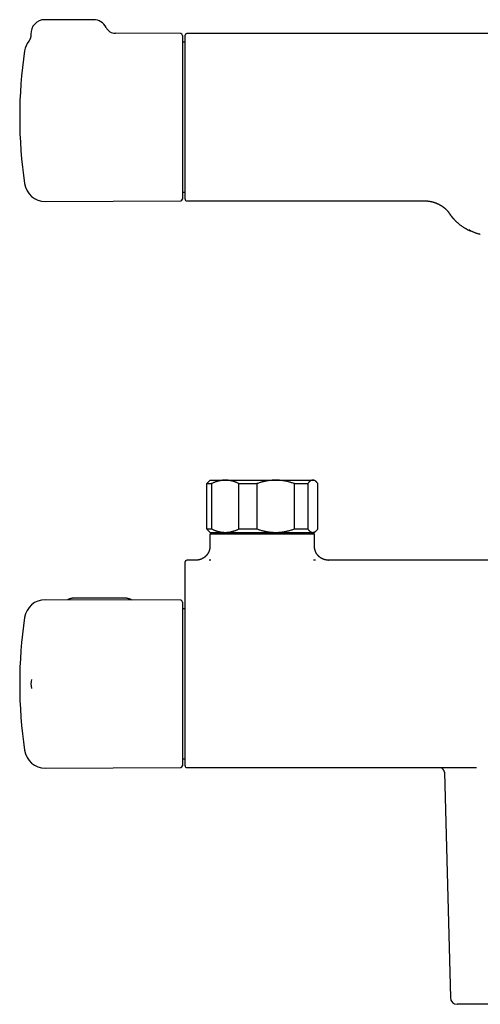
# Model space of a CAD drawing. Header units: millimetres. Extents: x 8 to 786, y 12 to 397.
# Tile 2 of 6: x 216 to 349, y 115 to 397. Entities that reach past the tile are written whole.
import ezdxf

# ---------------------------------------------------------------- set-up
doc = ezdxf.new("R2010")
doc.units = ezdxf.units.MM

msp = doc.modelspace()

# ---------------------------------------------------------------- linework, layer by layer
at = {"color": 7, "linetype": 'Continuous', "lineweight": 30}
for p, q in [((237.53, 397.27), (223.53, 397.27)), ((262.54, 393.28), (243.8, 393.36)), ((457.68, 393.29), (264.28, 393.29)), ((263.03, 392.78), (263.03, 345.77)), ((263.78, 390.79), (263.03, 390.79)), ((263.03, 347.76), (263.78, 347.76)), ((223.7, 345.1), (262.54, 345.27)), ((264.28, 345.26), (332.52, 345.26)), ((332.52, 345.26), (332.52, 345.26)), ((339.28, 342.18), (339.25, 342.22)), ((270.04, 264.06), (271.41, 264.06)), ((270.04, 251.06), (270.04, 264.06)), ((270.98, 265.06), (270.43, 264.52)), ((270.98, 265.06), (275.33, 265.06)), ((271.41, 264.06), (271.41, 251.06)), ((275.33, 265.06), (289.8, 265.06)), ((279.25, 264.06), (284.42, 264.06)), ((279.25, 251.06), (279.25, 264.06)), ((284.42, 264.06), (284.42, 251.06)), ((289.8, 265.06), (300.45, 265.06)), ((295.19, 251.06), (295.19, 264.06)), ((295.19, 264.06), (298.99, 264.06)), ((298.99, 264.06), (298.99, 251.06)), ((300.45, 265.06), (300.98, 265.06)), ((301.52, 264.52), (300.98, 265.06)), ((301.91, 251.06), (301.91, 264.06)), ((270.04, 251.06), (271.41, 251.06)), ((270.43, 250.61), (270.98, 250.06)), ((270.93, 249.56), (270.93, 246.09)), ((300.93, 249.56), (270.93, 249.56)), ((270.98, 250.06), (275.33, 250.06)), ((272.01, 250.06), (272.01, 249.56)), ((275.33, 250.06), (289.8, 250.06)), ((279.25, 251.06), (284.42, 251.06)), ((289.8, 250.06), (300.45, 250.06)), ((295.19, 251.06), (298.99, 251.06)), ((299.94, 249.56), (299.94, 250.06)), ((300.45, 250.06), (300.98, 250.06)), ((300.93, 246.09), (300.93, 249.56)), ((300.98, 250.06), (301.52, 250.61)), ((300.93, 246.09), (300.93, 246.09)), ((266.93, 242.09), (264.28, 242.09)), ((264.28, 242.08), (264.28, 242.07)), ((266.93, 242.09), (266.96, 242.09)), ((304.9, 242.09), (304.93, 242.09)), ((417.02, 242.09), (304.93, 242.09)), ((262.54, 230.56), (223.7, 230.73)), ((246.12, 231.21), (232.32, 231.21)), ((263.03, 230.06), (263.03, 206.56)), ((263.78, 228.08), (263.03, 228.08)), ((219.75, 207.85), (219.75, 207.85)), ((263.03, 206.56), (263.03, 183.06)), ((219.75, 205.28), (219.75, 205.28)), ((263.03, 185.05), (263.78, 185.05)), ((223.7, 182.39), (262.54, 182.56)), ((264.28, 182.55), (347.37, 182.55)), ((264.28, 182.55), (264.28, 182.55)), ((338.24, 181.11), (339.92, 116.51)), ((347.37, 182.55), (347.43, 182.55))]:
    msp.add_line(p, q, dxfattribs=at)
for centre, radius, start, end in [((223.53, 393.27), 4, 90, 182.7537), ((237.53, 393.27), 4, 26.1406, 90), ((243.82, 396.36), 3, 206.1372, 269.725), ((262.53, 392.78), 0.5, 0, 89.75), ((264.28, 392.79), 0.5, 90.0035, 179.9544), ((223.67, 387.45), 6, 142.3919, 171.5732), ((346.33, 369.27), 130, 171.5732, 188.4268), ((223.67, 351.1), 6, 188.4268, 270.25), ((262.53, 345.77), 0.5, 270.25, 0), ((264.28, 345.76), 0.5, 180, 270.002), ((239.61, 87.57), 270.72, 66.7193, 66.9411), ((264.28, 241.59), 0.5, 90, 180), ((264.28, 241.57), 0.5, 89.9961, 179.5473), ((223.67, 224.73), 6, 89.75, 171.5732), ((262.53, 230.06), 0.5, 0, 89.75), ((346.33, 206.56), 130, 171.5732, 188.4268), ((223.53, 206.56), 4, 161.2624, 198.745), ((223.67, 188.39), 6, 188.4268, 270.25), ((262.53, 183.06), 0.5, 270.25, 0), ((264.28, 183.05), 0.5, 180.0047, 270.0064), ((341.92, 116.56), 2, 181.495, 270)]:
    msp.add_arc(centre, radius, start, end, dxfattribs=at)
for points, knots in [([(219.54, 393.08), (219.54, 393.07), (219.54, 393.02), (219.54, 392.95), (219.54, 392.86), (219.54, 392.78), (219.53, 392.69), (219.52, 392.6), (219.51, 392.52), (219.5, 392.43), (219.48, 392.35), (219.47, 392.27), (219.45, 392.18), (219.42, 392.1), (219.4, 392.02), (219.37, 391.94), (219.34, 391.87), (219.31, 391.79), (219.28, 391.72), (219.25, 391.64), (219.21, 391.57), (219.18, 391.5), (219.14, 391.44), (219.1, 391.37), (219.06, 391.31), (219.02, 391.25), (218.98, 391.19), (218.94, 391.14), (218.92, 391.11), (218.92, 391.11)], [0, 0, 0, 0, 0.020209, 0.0617, 0.103059, 0.144281, 0.185357, 0.22628, 0.267042, 0.307633, 0.348041, 0.388255, 0.428262, 0.468045, 0.507587, 0.546867, 0.585863, 0.624549, 0.662892, 0.700857, 0.738401, 0.775475, 0.812018, 0.847958, 0.883208, 0.91766, 0.951181, 0.983602, 1, 1, 1, 1]), ([(263.78, 351.35), (263.78, 351.46), (263.78, 351.69), (263.78, 352.04), (263.78, 352.4), (263.78, 352.76), (263.78, 353.12), (263.78, 353.46), (263.78, 353.78), (263.78, 354.11), (263.78, 354.44), (263.78, 354.78), (263.78, 355.15), (263.78, 355.56), (263.78, 356.01), (263.78, 356.46), (263.78, 356.92), (263.78, 357.38), (263.78, 357.84), (263.78, 358.3), (263.78, 358.76), (263.78, 359.23), (263.78, 359.7), (263.78, 360.18), (263.78, 360.66), (263.78, 361.14), (263.78, 361.63), (263.78, 362.13), (263.78, 362.65), (263.78, 363.17), (263.78, 363.7), (263.78, 364.23), (263.78, 364.76), (263.78, 365.28), (263.78, 365.79), (263.78, 366.31), (263.78, 366.82), (263.78, 367.34), (263.78, 367.86), (263.78, 368.38), (263.78, 368.9), (263.78, 369.42), (263.78, 369.92), (263.78, 370.39), (263.78, 370.85), (263.78, 371.3), (263.78, 371.75), (263.78, 372.21), (263.78, 372.68), (263.78, 373.17), (263.78, 373.68), (263.78, 374.19), (263.78, 374.7), (263.78, 375.2), (263.78, 375.7), (263.78, 376.2), (263.78, 376.7), (263.78, 377.19), (263.78, 377.65), (263.78, 378.1), (263.78, 378.52), (263.78, 378.93), (263.78, 379.35), (263.78, 379.75), (263.78, 380.18), (263.78, 380.62), (263.78, 381.07), (263.78, 381.52), (263.78, 381.96), (263.78, 382.39), (263.78, 382.82), (263.78, 383.24), (263.78, 383.65), (263.78, 384.06), (263.78, 384.45), (263.78, 384.81), (263.78, 385.15), (263.78, 385.48), (263.78, 385.81), (263.78, 386.13), (263.78, 386.45), (263.78, 386.79), (263.78, 387.13), (263.78, 387.47), (263.78, 387.79), (263.78, 388.11), (263.78, 388.42), (263.78, 388.71), (263.78, 389), (263.78, 389.28), (263.78, 389.54), (263.78, 389.78), (263.78, 390), (263.78, 390.21), (263.78, 390.41), (263.78, 390.61), (263.78, 390.8), (263.78, 391), (263.78, 391.2), (263.78, 391.38), (263.78, 391.55), (263.78, 391.71), (263.78, 391.86), (263.78, 392), (263.78, 392.13), (263.78, 392.25), (263.78, 392.35), (263.78, 392.44), (263.78, 392.51), (263.78, 392.58), (263.78, 392.63), (263.78, 392.68), (263.78, 392.73), (263.78, 392.76), (263.78, 392.78), (263.78, 392.79), (263.78, 392.79), (263.78, 392.79)], [0, 0, 0, 0, 0.009058, 0.01812, 0.027183, 0.036245, 0.045303, 0.052912, 0.060521, 0.06813, 0.075621, 0.083113, 0.090604, 0.100127, 0.109653, 0.11918, 0.128706, 0.138229, 0.147287, 0.156349, 0.165412, 0.174473, 0.183532, 0.19259, 0.201651, 0.210714, 0.219776, 0.228834, 0.23836, 0.24789, 0.257421, 0.266951, 0.276477, 0.285538, 0.294603, 0.303668, 0.312732, 0.321793, 0.330855, 0.33992, 0.348985, 0.35805, 0.367112, 0.375052, 0.382996, 0.390941, 0.398886, 0.40683, 0.414771, 0.423823, 0.432879, 0.441936, 0.450992, 0.460044, 0.469097, 0.478153, 0.48721, 0.496266, 0.505318, 0.513248, 0.521181, 0.529116, 0.53705, 0.544983, 0.552913, 0.56197, 0.571029, 0.58009, 0.58915, 0.598206, 0.607263, 0.616323, 0.625385, 0.634445, 0.643502, 0.651433, 0.659368, 0.667304, 0.67524, 0.683174, 0.691105, 0.700179, 0.709256, 0.718335, 0.727412, 0.736486, 0.745559, 0.754636, 0.763714, 0.77279, 0.781864, 0.789813, 0.797764, 0.805717, 0.81367, 0.821622, 0.82957, 0.838658, 0.847749, 0.856842, 0.865933, 0.875021, 0.884109, 0.8932, 0.902292, 0.911383, 0.920471, 0.928437, 0.936407, 0.944377, 0.952348, 0.960317, 0.968283, 0.977737, 0.987194, 0.99665, 1, 1, 1, 1]), ([(263.78, 345.76), (263.78, 345.76), (263.78, 345.76), (263.78, 345.77), (263.78, 345.79), (263.78, 345.82), (263.78, 345.86), (263.78, 345.9), (263.78, 345.95), (263.78, 346.01), (263.78, 346.08), (263.78, 346.15), (263.78, 346.23), (263.78, 346.33), (263.78, 346.43), (263.78, 346.54), (263.78, 346.66), (263.78, 346.79), (263.78, 346.94), (263.78, 347.1), (263.78, 347.28), (263.78, 347.46), (263.78, 347.66), (263.78, 347.86), (263.78, 348.06), (263.78, 348.25), (263.78, 348.45), (263.78, 348.65), (263.78, 348.86), (263.78, 349.09), (263.78, 349.32), (263.78, 349.56), (263.78, 349.81), (263.78, 350.07), (263.78, 350.34), (263.78, 350.6), (263.78, 350.85), (263.78, 351.1), (263.78, 351.27), (263.78, 351.35)], [0, 0, 0, 0, 0.002474, 0.033881, 0.065293, 0.0967, 0.128096, 0.154465, 0.180837, 0.207206, 0.233175, 0.259146, 0.285115, 0.312614, 0.340123, 0.367638, 0.395152, 0.422662, 0.450161, 0.481557, 0.512966, 0.544378, 0.575787, 0.607184, 0.633555, 0.659929, 0.686301, 0.712268, 0.738236, 0.764203, 0.791705, 0.819217, 0.846734, 0.874251, 0.901763, 0.929264, 0.952842, 0.976422, 1, 1, 1, 1]), ([(332.52, 345.26), (332.55, 345.26), (332.64, 345.26), (332.77, 345.26), (332.93, 345.26), (333.09, 345.25), (333.24, 345.24), (333.4, 345.22), (333.55, 345.2), (333.71, 345.19), (333.86, 345.16), (334.01, 345.14), (334.17, 345.11), (334.32, 345.08), (334.47, 345.05), (334.62, 345.02), (334.77, 344.98), (334.92, 344.94), (335.06, 344.9), (335.21, 344.85), (335.35, 344.81), (335.5, 344.76), (335.64, 344.71), (335.78, 344.65), (335.92, 344.6), (336.06, 344.54), (336.19, 344.48), (336.33, 344.42), (336.46, 344.36), (336.59, 344.29), (336.71, 344.23), (336.84, 344.16), (336.96, 344.09), (337.08, 344.02), (337.19, 343.95), (337.31, 343.88), (337.42, 343.81), (337.53, 343.74), (337.63, 343.67), (337.72, 343.6), (337.82, 343.54), (337.91, 343.47), (337.99, 343.41), (338.07, 343.34), (338.15, 343.28), (338.22, 343.22), (338.29, 343.17), (338.36, 343.11), (338.42, 343.06), (338.48, 343.01), (338.53, 342.96), (338.58, 342.91), (338.64, 342.86), (338.68, 342.82), (338.73, 342.77), (338.77, 342.73), (338.81, 342.69), (338.85, 342.65), (338.89, 342.61), (338.93, 342.58), (338.96, 342.54), (338.99, 342.51), (339.02, 342.47), (339.05, 342.44), (339.08, 342.41), (339.11, 342.38), (339.14, 342.35), (339.16, 342.32), (339.18, 342.3), (339.21, 342.27), (339.23, 342.25), (339.25, 342.22), (339.27, 342.2), (339.29, 342.18), (339.3, 342.16), (339.32, 342.14), (339.34, 342.12), (339.35, 342.11), (339.36, 342.09), (339.37, 342.08), (339.38, 342.06), (339.39, 342.05), (339.4, 342.04), (339.4, 342.04), (339.41, 342.04), (339.41, 342.03), (339.41, 342.03), (339.42, 342.02), (339.42, 342.02), (339.42, 342.02), (339.42, 342.02), (339.42, 342.02)], [0, 0, 0, 0, 0.009818, 0.0252293, 0.040625, 0.0560048, 0.071368, 0.0867139, 0.1020419, 0.1173511, 0.1326405, 0.1479093, 0.1631561, 0.1783798, 0.1935787, 0.2087512, 0.2238952, 0.2390086, 0.2540885, 0.2691319, 0.2841353, 0.2990941, 0.3140035, 0.3288574, 0.3436487, 0.358369, 0.3730084, 0.3875548, 0.4019945, 0.416311, 0.4304854, 0.4444958, 0.4583177, 0.4719239, 0.4852856, 0.4984932, 0.5124454, 0.525143, 0.5375423, 0.5495995, 0.5613001, 0.5726342, 0.5835982, 0.5941941, 0.6044295, 0.6143167, 0.6238717, 0.6331136, 0.642064, 0.6507458, 0.6591831, 0.6674008, 0.6754238, 0.6832772, 0.6909862, 0.6985756, 0.7060701, 0.7134943, 0.7208725, 0.7282288, 0.7355871, 0.7429659, 0.7503867, 0.7578734, 0.7654498, 0.7731397, 0.7809671, 0.7889562, 0.7971313, 0.805517, 0.8141379, 0.8230193, 0.8321862, 0.8416641, 0.8514785, 0.861655, 0.872219, 0.8831956, 0.8946096, 0.9064848, 0.9188444, 0.9317101, 0.9451022, 0.9523122, 0.9558763, 0.9593991, 0.9629471, 0.971813, 0.9809988, 0.9907498, 1, 1, 1, 1]), ([(339.45, 341.93), (339.45, 341.93), (339.5, 341.86), (339.56, 341.76), (339.63, 341.65), (339.67, 341.59), (339.72, 341.53), (339.76, 341.47), (339.8, 341.41), (339.84, 341.35), (339.88, 341.3), (339.91, 341.26), (339.93, 341.23), (339.95, 341.2), (339.97, 341.17), (340, 341.13), (340.03, 341.09), (340.06, 341.04), (340.11, 340.99), (340.15, 340.92), (340.2, 340.86), (340.27, 340.77), (340.35, 340.68), (340.43, 340.57), (340.51, 340.47), (340.59, 340.38), (340.66, 340.3), (340.72, 340.23), (340.78, 340.17), (340.82, 340.12), (340.86, 340.08), (340.9, 340.03), (340.93, 339.99), (340.97, 339.96), (340.99, 339.93), (341.01, 339.91), (341.03, 339.89), (341.04, 339.88), (341.06, 339.85), (341.09, 339.82), (341.13, 339.79), (341.17, 339.74), (341.21, 339.7), (341.26, 339.65), (341.32, 339.59), (341.39, 339.52), (341.48, 339.43), (341.57, 339.34), (341.66, 339.26), (341.75, 339.17), (341.84, 339.09), (341.97, 338.97), (342.14, 338.83), (342.35, 338.65), (342.57, 338.48), (342.79, 338.31), (343.02, 338.14), (343.25, 337.98), (343.48, 337.82), (343.72, 337.67), (343.93, 337.54), (344.11, 337.43), (344.27, 337.34), (344.44, 337.25), (344.61, 337.15), (344.79, 337.06), (344.95, 336.98), (345.1, 336.91), (345.23, 336.85), (345.35, 336.79), (345.46, 336.74), (345.57, 336.69), (345.64, 336.66), (345.67, 336.65)], [0, 0, 0, 0, 0.001474, 0.031024, 0.040156, 0.049218, 0.058218, 0.067156, 0.075509, 0.084667, 0.092402, 0.098714, 0.103599, 0.10688, 0.11109, 0.11633, 0.122607, 0.130073, 0.138637, 0.14832, 0.158514, 0.168379, 0.186815, 0.204057, 0.218457, 0.231928, 0.245489, 0.259728, 0.266754, 0.27396, 0.281355, 0.288851, 0.295567, 0.301256, 0.305643, 0.309051, 0.31159, 0.314288, 0.317375, 0.322714, 0.328987, 0.336135, 0.343704, 0.351671, 0.360116, 0.374179, 0.389226, 0.404671, 0.419924, 0.434944, 0.449771, 0.464445, 0.497406, 0.53049, 0.563901, 0.597725, 0.632158, 0.666361, 0.699991, 0.733306, 0.766638, 0.78903, 0.811647, 0.834511, 0.857877, 0.882036, 0.906104, 0.924138, 0.941327, 0.957571, 0.972777, 0.986943, 1, 1, 1, 1]), ([(348.52, 335.63), (348.42, 335.65), (348.22, 335.7), (347.92, 335.78), (347.63, 335.87), (347.33, 335.97), (347.03, 336.08), (346.75, 336.19), (346.48, 336.3), (346.21, 336.43), (345.94, 336.57), (345.65, 336.72), (345.47, 336.82), (345.37, 336.88)], [0, 0, 0, 0, 0.089883, 0.180797, 0.271693, 0.364671, 0.457668, 0.550645, 0.633007, 0.715369, 0.810971, 0.906614, 1, 1, 1, 1]), ([(270.04, 264.06), (270.07, 264.1), (270.13, 264.18), (270.21, 264.28), (270.3, 264.38), (270.37, 264.46), (270.42, 264.5), (270.43, 264.52)], [0, 0, 0, 0, 0.224133, 0.448265, 0.672666, 0.897065, 1, 1, 1, 1]), ([(275.33, 265.06), (275.28, 265.06), (275.15, 265.06), (274.94, 265.05), (274.69, 265.04), (274.43, 265.01), (274.18, 264.98), (273.94, 264.94), (273.72, 264.89), (273.51, 264.84), (273.27, 264.78), (272.99, 264.7), (272.68, 264.6), (272.36, 264.48), (272.04, 264.35), (271.72, 264.22), (271.51, 264.11), (271.41, 264.06)], [0, 0, 0, 0, 0.0340831, 0.0973913, 0.1607257, 0.2240698, 0.2874061, 0.3507159, 0.4039361, 0.4571612, 0.5103819, 0.5888105, 0.6672397, 0.7504148, 0.8336149, 0.9168193, 1, 1, 1, 1]), ([(279.25, 264.06), (279.15, 264.11), (278.94, 264.21), (278.63, 264.35), (278.31, 264.48), (278.03, 264.58), (277.78, 264.67), (277.56, 264.73), (277.35, 264.79), (277.13, 264.85), (276.92, 264.9), (276.68, 264.94), (276.43, 264.98), (276.15, 265.02), (275.88, 265.04), (275.61, 265.06), (275.42, 265.06), (275.33, 265.06)], [0, 0, 0, 0, 0.082024, 0.1640705, 0.2461131, 0.3281316, 0.3831566, 0.4381857, 0.4932102, 0.5476233, 0.6020413, 0.656454, 0.7251417, 0.7938633, 0.862595, 0.9313143, 1, 1, 1, 1]), ([(289.8, 265.06), (289.7, 265.06), (289.51, 265.06), (289.21, 265.05), (288.91, 265.04), (288.61, 265.01), (288.31, 264.98), (288.03, 264.95), (287.79, 264.92), (287.56, 264.88), (287.34, 264.85), (287.11, 264.81), (286.89, 264.76), (286.6, 264.7), (286.28, 264.63), (285.93, 264.54), (285.63, 264.45), (285.27, 264.35), (284.87, 264.22), (284.57, 264.12), (284.42, 264.06)], [0, 0, 0, 0, 0.054453, 0.108912, 0.163365, 0.218024, 0.272688, 0.327347, 0.368624, 0.409902, 0.451215, 0.492528, 0.533026, 0.573524, 0.654577, 0.712072, 0.76957, 0.827065, 0.913532, 1, 1, 1, 1]), ([(295.19, 264.06), (295.05, 264.11), (294.77, 264.21), (294.36, 264.34), (293.94, 264.47), (293.51, 264.58), (293.09, 264.69), (292.7, 264.77), (292.37, 264.83), (292.08, 264.88), (291.77, 264.93), (291.43, 264.97), (291.07, 265.01), (290.71, 265.04), (290.34, 265.05), (290.04, 265.06), (289.86, 265.06), (289.8, 265.06)], [0, 0, 0, 0, 0.0795357, 0.1590919, 0.2386447, 0.3181757, 0.3981766, 0.4781769, 0.5309558, 0.5837391, 0.6365176, 0.70291, 0.7693328, 0.8357647, 0.9021852, 0.9685756, 1, 1, 1, 1]), ([(300.45, 265.06), (300.43, 265.06), (300.38, 265.06), (300.3, 265.05), (300.21, 265.04), (300.12, 265.01), (300.02, 264.98), (299.93, 264.94), (299.85, 264.89), (299.77, 264.84), (299.68, 264.78), (299.58, 264.7), (299.46, 264.6), (299.34, 264.48), (299.23, 264.35), (299.11, 264.22), (299.03, 264.11), (298.99, 264.06)], [0, 0, 0, 0, 0.0340831, 0.0973913, 0.1607257, 0.2240698, 0.2874061, 0.3507159, 0.4039361, 0.4571612, 0.5103819, 0.5888105, 0.6672397, 0.7504148, 0.8336149, 0.9168193, 1, 1, 1, 1]), ([(301.91, 264.06), (301.87, 264.11), (301.79, 264.21), (301.68, 264.35), (301.56, 264.48), (301.45, 264.58), (301.36, 264.67), (301.28, 264.73), (301.2, 264.79), (301.12, 264.85), (301.04, 264.9), (300.95, 264.94), (300.86, 264.98), (300.76, 265.02), (300.65, 265.04), (300.55, 265.06), (300.48, 265.06), (300.45, 265.06)], [0, 0, 0, 0, 0.082024, 0.16407, 0.246113, 0.328132, 0.383157, 0.438186, 0.49321, 0.547623, 0.602041, 0.656454, 0.725142, 0.793863, 0.862595, 0.931314, 1, 1, 1, 1]), ([(270.43, 250.61), (270.42, 250.62), (270.37, 250.67), (270.28, 250.77), (270.16, 250.91), (270.08, 251.01), (270.04, 251.06)], [0, 0, 0, 0, 0.089248, 0.392348, 0.696173, 1, 1, 1, 1]), ([(271.41, 251.06), (271.51, 251.01), (271.72, 250.91), (272.03, 250.77), (272.35, 250.65), (272.63, 250.54), (272.88, 250.46), (273.1, 250.39), (273.31, 250.33), (273.53, 250.28), (273.74, 250.23), (273.98, 250.18), (274.23, 250.14), (274.51, 250.11), (274.78, 250.08), (275.05, 250.07), (275.24, 250.06), (275.33, 250.06)], [0, 0, 0, 0, 0.082024, 0.16407, 0.246113, 0.328132, 0.383157, 0.438186, 0.49321, 0.547623, 0.602041, 0.656454, 0.725142, 0.793863, 0.862595, 0.931314, 1, 1, 1, 1]), ([(275.33, 250.06), (275.38, 250.06), (275.51, 250.06), (275.72, 250.07), (275.97, 250.09), (276.23, 250.12), (276.48, 250.15), (276.72, 250.19), (276.94, 250.24), (277.15, 250.28), (277.39, 250.34), (277.67, 250.42), (277.98, 250.53), (278.3, 250.64), (278.62, 250.77), (278.94, 250.91), (279.15, 251.01), (279.25, 251.06)], [0, 0, 0, 0, 0.0340831, 0.0973913, 0.1607257, 0.2240698, 0.2874061, 0.3507159, 0.4039361, 0.4571612, 0.5103819, 0.5888105, 0.6672397, 0.7504148, 0.8336149, 0.9168193, 1, 1, 1, 1]), ([(284.42, 251.06), (284.56, 251.01), (284.85, 250.91), (285.28, 250.77), (285.71, 250.65), (286.08, 250.55), (286.37, 250.48), (286.59, 250.43), (286.81, 250.38), (287.04, 250.33), (287.26, 250.29), (287.48, 250.25), (287.7, 250.22), (287.95, 250.18), (288.23, 250.15), (288.55, 250.12), (288.86, 250.09), (289.17, 250.08), (289.49, 250.06), (289.7, 250.06), (289.8, 250.06)], [0, 0, 0, 0, 0.081942, 0.163884, 0.246007, 0.32813, 0.369384, 0.410639, 0.451924, 0.493208, 0.534003, 0.574797, 0.615625, 0.656452, 0.713591, 0.770737, 0.827875, 0.885248, 0.942627, 1, 1, 1, 1]), ([(289.8, 250.06), (289.86, 250.06), (290.04, 250.06), (290.33, 250.07), (290.67, 250.09), (291.02, 250.11), (291.37, 250.15), (291.7, 250.19), (292.01, 250.23), (292.3, 250.28), (292.63, 250.34), (293.01, 250.42), (293.44, 250.52), (293.87, 250.64), (294.32, 250.77), (294.75, 250.91), (295.04, 251.01), (295.19, 251.06)], [0, 0, 0, 0, 0.031424, 0.0949, 0.158402, 0.221914, 0.285418, 0.348895, 0.402258, 0.455627, 0.508991, 0.587623, 0.666255, 0.749676, 0.833123, 0.916573, 1, 1, 1, 1]), ([(298.99, 251.06), (299.03, 251.01), (299.1, 250.91), (299.22, 250.77), (299.34, 250.65), (299.44, 250.54), (299.54, 250.46), (299.62, 250.39), (299.7, 250.33), (299.78, 250.28), (299.86, 250.23), (299.95, 250.18), (300.04, 250.14), (300.14, 250.11), (300.25, 250.08), (300.35, 250.07), (300.42, 250.06), (300.45, 250.06)], [0, 0, 0, 0, 0.082024, 0.16407, 0.246113, 0.328132, 0.383157, 0.438186, 0.49321, 0.547623, 0.602041, 0.656454, 0.725142, 0.793863, 0.862595, 0.931314, 1, 1, 1, 1]), ([(300.45, 250.06), (300.47, 250.06), (300.52, 250.06), (300.6, 250.07), (300.69, 250.09), (300.78, 250.12), (300.88, 250.15), (300.97, 250.19), (301.05, 250.24), (301.13, 250.28), (301.22, 250.34), (301.32, 250.42), (301.44, 250.53), (301.56, 250.64), (301.67, 250.77), (301.79, 250.91), (301.87, 251.01), (301.91, 251.06)], [0, 0, 0, 0, 0.034083, 0.097391, 0.160726, 0.22407, 0.287406, 0.350716, 0.403936, 0.457161, 0.510382, 0.588811, 0.66724, 0.750415, 0.833615, 0.916819, 1, 1, 1, 1]), ([(270.93, 246.09), (270.93, 246.09), (270.93, 246.05), (270.93, 245.97), (270.93, 245.87), (270.92, 245.76), (270.91, 245.65), (270.9, 245.55), (270.88, 245.44), (270.86, 245.34), (270.84, 245.23), (270.82, 245.13), (270.79, 245.03), (270.76, 244.93), (270.73, 244.83), (270.69, 244.73), (270.66, 244.63), (270.62, 244.53), (270.57, 244.43), (270.53, 244.34), (270.48, 244.25), (270.43, 244.15), (270.38, 244.06), (270.33, 243.98), (270.27, 243.89), (270.21, 243.8), (270.15, 243.72), (270.09, 243.64), (270.03, 243.56), (269.96, 243.48), (269.89, 243.4), (269.82, 243.32), (269.75, 243.25), (269.68, 243.18), (269.6, 243.11), (269.53, 243.05), (269.45, 242.98), (269.37, 242.92), (269.29, 242.86), (269.21, 242.8), (269.13, 242.74), (269.04, 242.69), (268.96, 242.64), (268.87, 242.59), (268.79, 242.54), (268.7, 242.5), (268.61, 242.46), (268.52, 242.42), (268.43, 242.38), (268.35, 242.35), (268.26, 242.31), (268.17, 242.28), (268.08, 242.26), (267.99, 242.23), (267.9, 242.21), (267.82, 242.19), (267.73, 242.17), (267.64, 242.15), (267.56, 242.14), (267.48, 242.13), (267.4, 242.12), (267.33, 242.11), (267.26, 242.1), (267.2, 242.1), (267.15, 242.09), (267.11, 242.09), (267.08, 242.09), (267.06, 242.09), (267.04, 242.09), (267.02, 242.09), (267.01, 242.09), (267, 242.09), (266.99, 242.09), (266.98, 242.09), (266.97, 242.09), (266.96, 242.09), (266.96, 242.09), (266.96, 242.09)], [0, 0, 0, 0, 0.001309, 0.018278, 0.035222, 0.052142, 0.069038, 0.085909, 0.102757, 0.11958, 0.136379, 0.153154, 0.169904, 0.186629, 0.20333, 0.220006, 0.236656, 0.25328, 0.269878, 0.28645, 0.302995, 0.319512, 0.336002, 0.352462, 0.368894, 0.385295, 0.401665, 0.418003, 0.434309, 0.450581, 0.466818, 0.483018, 0.499181, 0.515305, 0.531388, 0.547428, 0.563424, 0.579373, 0.595272, 0.61112, 0.626913, 0.642647, 0.65832, 0.673927, 0.689463, 0.704924, 0.720303, 0.735594, 0.75079, 0.765881, 0.780858, 0.795709, 0.810422, 0.824979, 0.839362, 0.853549, 0.86751, 0.881211, 0.894605, 0.907627, 0.920175, 0.932081, 0.943042, 0.952604, 0.960427, 0.966604, 0.97149, 0.975434, 0.978718, 0.981559, 0.984134, 0.986596, 0.989083, 0.991696, 0.994565, 0.997843, 1, 1, 1, 1]), ([(304.9, 242.09), (304.9, 242.09), (304.9, 242.09), (304.89, 242.09), (304.89, 242.09), (304.88, 242.09), (304.87, 242.09), (304.85, 242.09), (304.84, 242.09), (304.82, 242.09), (304.8, 242.09), (304.77, 242.09), (304.73, 242.09), (304.69, 242.1), (304.63, 242.1), (304.55, 242.11), (304.47, 242.12), (304.39, 242.13), (304.3, 242.14), (304.2, 242.16), (304.11, 242.17), (304.01, 242.2), (303.92, 242.22), (303.82, 242.24), (303.73, 242.27), (303.64, 242.3), (303.54, 242.34), (303.45, 242.37), (303.36, 242.41), (303.26, 242.45), (303.17, 242.5), (303.08, 242.54), (302.99, 242.59), (302.91, 242.64), (302.82, 242.69), (302.74, 242.75), (302.65, 242.8), (302.57, 242.86), (302.49, 242.92), (302.41, 242.98), (302.33, 243.05), (302.26, 243.12), (302.18, 243.18), (302.11, 243.26), (302.03, 243.33), (301.96, 243.41), (301.89, 243.49), (301.81, 243.58), (301.75, 243.67), (301.68, 243.76), (301.62, 243.85), (301.55, 243.94), (301.5, 244.04), (301.44, 244.13), (301.39, 244.23), (301.34, 244.33), (301.29, 244.43), (301.25, 244.53), (301.21, 244.63), (301.17, 244.73), (301.13, 244.84), (301.1, 244.94), (301.07, 245.05), (301.04, 245.15), (301.02, 245.26), (301, 245.36), (300.98, 245.47), (300.96, 245.58), (300.95, 245.69), (300.94, 245.79), (300.94, 245.9), (300.93, 246), (300.93, 246.06), (300.93, 246.09)], [0, 0, 0, 0, 0.002117, 0.005637, 0.008686, 0.011447, 0.014086, 0.016721, 0.019496, 0.022597, 0.02624, 0.030697, 0.036335, 0.043639, 0.053144, 0.064935, 0.078137, 0.092043, 0.106495, 0.12136, 0.136516, 0.151876, 0.167381, 0.182991, 0.198679, 0.214429, 0.230225, 0.246059, 0.261924, 0.277815, 0.293726, 0.309654, 0.325598, 0.341555, 0.357523, 0.373501, 0.389488, 0.405482, 0.421483, 0.43749, 0.453502, 0.46952, 0.485541, 0.501567, 0.517597, 0.535446, 0.553293, 0.571089, 0.588836, 0.606536, 0.624192, 0.641805, 0.659378, 0.676913, 0.69441, 0.711873, 0.7293, 0.746695, 0.764058, 0.78139, 0.798691, 0.815964, 0.833207, 0.850423, 0.867611, 0.884772, 0.901907, 0.919015, 0.936099, 0.953156, 0.970189, 0.987197, 1, 1, 1, 1]), ([(263.78, 241.58), (263.78, 241.59), (263.78, 241.59), (263.78, 241.59), (263.78, 241.59)], [0, 0, 0, 0, 0.584086, 1, 1, 1, 1]), ([(263.78, 235.52), (263.78, 235.61), (263.78, 235.77), (263.78, 236.01), (263.78, 236.25), (263.78, 236.49), (263.78, 236.73), (263.78, 236.96), (263.78, 237.2), (263.78, 237.43), (263.78, 237.66), (263.78, 237.88), (263.78, 238.1), (263.78, 238.3), (263.78, 238.51), (263.78, 238.71), (263.78, 238.9), (263.78, 239.09), (263.78, 239.28), (263.78, 239.46), (263.78, 239.64), (263.78, 239.81), (263.78, 239.97), (263.78, 240.12), (263.78, 240.26), (263.78, 240.4), (263.78, 240.53), (263.78, 240.66), (263.78, 240.78), (263.78, 240.89), (263.78, 240.99), (263.78, 241.09), (263.78, 241.17), (263.78, 241.25), (263.78, 241.32), (263.78, 241.38), (263.78, 241.43), (263.78, 241.48), (263.78, 241.51), (263.78, 241.54), (263.78, 241.56), (263.78, 241.57), (263.78, 241.57), (263.78, 241.58)], [0, 0, 0, 0, 0.0235277, 0.0470751, 0.070629, 0.0941766, 0.1177044, 0.1419138, 0.1661442, 0.1903815, 0.2146114, 0.2388202, 0.2623476, 0.2858945, 0.309448, 0.332995, 0.3565224, 0.3807315, 0.4049616, 0.4291989, 0.4534291, 0.4776382, 0.501205, 0.5247915, 0.5483843, 0.5719705, 0.5955371, 0.6197888, 0.6440616, 0.6683417, 0.6926148, 0.7168668, 0.7404534, 0.7640596, 0.7876723, 0.8112786, 0.8348652, 0.8591431, 0.8834408, 0.9077491, 0.9320542, 0.9563384, 1, 1, 1, 1]), ([(266.93, 242.09), (266.93, 242.09), (266.93, 242.09), (266.94, 242.09), (266.95, 242.09), (266.96, 242.09), (266.96, 242.09)], [0, 0, 0, 0, 0.000066, 0.461682, 0.923468, 1, 1, 1, 1]), ([(271.21, 242.07), (271.17, 242.07), (271.08, 242.07), (270.93, 242.07), (270.82, 242.07), (270.75, 242.07), (270.74, 242.07)], [0, 0, 0, 0, 0.2555899, 0.5190173, 0.9560003, 1, 1, 1, 1]), ([(301.22, 242.07), (301.19, 242.07), (301.08, 242.07), (300.91, 242.07), (300.75, 242.07), (300.68, 242.07), (300.65, 242.07)], [0, 0, 0, 0, 0.1569267, 0.6397865, 0.8911258, 1, 1, 1, 1]), ([(263.78, 183.05), (263.78, 183.05), (263.78, 183.04), (263.78, 183.05), (263.78, 183.07), (263.78, 183.1), (263.78, 183.13), (263.78, 183.18), (263.78, 183.23), (263.78, 183.29), (263.78, 183.37), (263.78, 183.46), (263.78, 183.56), (263.78, 183.68), (263.78, 183.8), (263.78, 183.94), (263.78, 184.09), (263.78, 184.24), (263.78, 184.41), (263.78, 184.59), (263.78, 184.76), (263.78, 184.93), (263.78, 185.12), (263.78, 185.31), (263.78, 185.51), (263.78, 185.72), (263.78, 185.96), (263.78, 186.21), (263.78, 186.48), (263.78, 186.76), (263.78, 187.04), (263.78, 187.33), (263.78, 187.64), (263.78, 187.95), (263.78, 188.27), (263.78, 188.59), (263.78, 188.9), (263.78, 189.2), (263.78, 189.51), (263.78, 189.83), (263.78, 190.15), (263.78, 190.5), (263.78, 190.87), (263.78, 191.26), (263.78, 191.66), (263.78, 192.06), (263.78, 192.48), (263.78, 192.9), (263.78, 193.32), (263.78, 193.76), (263.78, 194.2), (263.78, 194.62), (263.78, 195.04), (263.78, 195.44), (263.78, 195.84), (263.78, 196.25), (263.78, 196.66), (263.78, 197.1), (263.78, 197.55), (263.78, 198.04), (263.78, 198.53), (263.78, 199.02), (263.78, 199.51), (263.78, 200.01), (263.78, 200.51), (263.78, 201.02), (263.78, 201.53), (263.78, 202.02), (263.78, 202.49), (263.78, 202.94), (263.78, 203.39), (263.78, 203.84), (263.78, 204.3), (263.78, 204.78), (263.78, 205.29), (263.78, 205.83), (263.78, 206.38), (263.78, 206.88), (263.78, 207.35), (263.78, 207.79), (263.78, 208.22), (263.78, 208.65), (263.78, 209.31), (263.78, 210.18), (263.78, 211.35), (263.78, 212.58), (263.78, 213.87), (263.78, 215.17), (263.78, 216.46), (263.78, 217.75), (263.78, 219.04), (263.78, 220.33), (263.78, 221.62), (263.78, 222.91), (263.78, 224.23), (263.78, 225.57), (263.78, 226.93), (263.78, 228.3), (263.78, 229.66), (263.78, 231.07), (263.78, 232.53), (263.78, 234.03), (263.78, 235.03), (263.78, 235.52)], [0, 0, 0, 0, 0.002208, 0.01006, 0.016941, 0.023825, 0.03071, 0.037595, 0.044478, 0.051359, 0.059204, 0.067051, 0.074899, 0.082746, 0.090591, 0.098435, 0.106283, 0.114131, 0.121979, 0.129823, 0.136695, 0.143569, 0.150445, 0.157321, 0.164195, 0.171067, 0.178915, 0.186765, 0.194617, 0.202468, 0.210316, 0.218164, 0.226015, 0.233867, 0.241718, 0.249566, 0.256439, 0.263315, 0.270192, 0.277069, 0.283945, 0.290818, 0.298681, 0.306546, 0.314413, 0.322279, 0.330142, 0.338004, 0.34587, 0.353736, 0.361602, 0.369465, 0.376352, 0.383243, 0.390135, 0.397026, 0.403917, 0.410805, 0.41868, 0.426558, 0.434437, 0.442315, 0.45019, 0.458065, 0.465943, 0.473822, 0.4817, 0.489575, 0.496478, 0.503384, 0.510291, 0.517198, 0.524103, 0.531007, 0.539199, 0.547394, 0.555588, 0.563781, 0.57033, 0.57688, 0.583431, 0.589983, 0.596534, 0.613204, 0.629875, 0.649515, 0.669156, 0.688797, 0.708437, 0.728077, 0.747718, 0.767359, 0.787, 0.80664, 0.826281, 0.847175, 0.86807, 0.888965, 0.90986, 0.930754, 0.953836, 0.976918, 1, 1, 1, 1]), ([(232.32, 231.21), (232.3, 231.21), (232.25, 231.21), (232.16, 231.21), (232.05, 231.21), (231.94, 231.2), (231.83, 231.19), (231.72, 231.18), (231.62, 231.17), (231.51, 231.15), (231.4, 231.14), (231.3, 231.12), (231.19, 231.1), (231.09, 231.07), (230.99, 231.05), (230.89, 231.02), (230.78, 230.99), (230.68, 230.96), (230.59, 230.93), (230.49, 230.89), (230.39, 230.85), (230.3, 230.82), (230.2, 230.77), (230.12, 230.74), (230.08, 230.71), (230.06, 230.71)], [0, 0, 0, 0, 0.0243957, 0.0696154, 0.1148383, 0.1600643, 0.2052945, 0.2505299, 0.2957715, 0.3410202, 0.386277, 0.4315424, 0.4768173, 0.5221022, 0.5673976, 0.6127036, 0.6580205, 0.703348, 0.748686, 0.7940339, 0.8393909, 0.8847558, 0.9301272, 0.9755033, 1, 1, 1, 1]), ([(248.54, 230.63), (248.53, 230.63), (248.49, 230.65), (248.42, 230.69), (248.33, 230.74), (248.23, 230.78), (248.14, 230.82), (248.04, 230.86), (247.95, 230.9), (247.85, 230.93), (247.75, 230.96), (247.65, 230.99), (247.55, 231.02), (247.45, 231.05), (247.34, 231.08), (247.24, 231.1), (247.14, 231.12), (247.03, 231.14), (246.92, 231.16), (246.82, 231.17), (246.71, 231.18), (246.6, 231.19), (246.5, 231.2), (246.39, 231.21), (246.28, 231.21), (246.19, 231.21), (246.14, 231.21), (246.12, 231.21)], [0, 0, 0, 0, 0.015853, 0.057834, 0.099825, 0.141823, 0.183824, 0.225827, 0.267829, 0.309827, 0.351822, 0.393811, 0.435795, 0.477772, 0.519743, 0.561707, 0.603665, 0.645616, 0.687561, 0.729501, 0.771436, 0.813366, 0.855294, 0.897219, 0.939143, 0.981065, 1, 1, 1, 1]), ([(337.36, 182.55), (337.38, 182.52), (337.43, 182.48), (337.49, 182.41), (337.55, 182.34), (337.6, 182.28), (337.63, 182.24), (337.65, 182.22), (337.68, 182.18), (337.73, 182.11), (337.79, 182.03), (337.85, 181.95), (337.89, 181.87), (337.94, 181.79), (337.98, 181.72), (338.02, 181.66), (338.05, 181.6), (338.08, 181.54), (338.1, 181.48), (338.12, 181.43), (338.14, 181.39), (338.16, 181.34), (338.18, 181.3), (338.19, 181.26), (338.2, 181.23), (338.21, 181.2), (338.22, 181.17), (338.23, 181.15), (338.23, 181.12), (338.24, 181.1), (338.24, 181.09), (338.25, 181.07), (338.25, 181.06), (338.25, 181.05), (338.25, 181.04), (338.25, 181.04), (338.25, 181.04), (338.25, 181.04)], [0, 0, 0, 0, 0.036307, 0.074585, 0.111942, 0.148427, 0.162058, 0.17376, 0.185238, 0.227149, 0.268567, 0.308814, 0.347513, 0.384542, 0.419947, 0.453848, 0.486392, 0.517724, 0.547975, 0.577265, 0.6057, 0.63337, 0.660358, 0.686735, 0.712566, 0.737909, 0.762815, 0.787358, 0.810175, 0.834147, 0.858088, 0.882012, 0.905932, 0.92986, 0.953805, 0.977781, 1, 1, 1, 1]), ([(350.98, 114.56), (350.91, 114.56), (350.79, 114.56), (350.6, 114.56), (350.41, 114.56), (350.23, 114.56), (350.04, 114.56), (349.85, 114.56), (349.66, 114.56), (349.48, 114.56), (349.29, 114.56), (349.1, 114.56), (348.91, 114.56), (348.72, 114.56), (348.54, 114.56), (348.35, 114.56), (348.17, 114.56), (347.98, 114.56), (347.81, 114.56), (347.63, 114.56), (347.46, 114.56), (347.26, 114.56), (347.05, 114.56), (346.83, 114.56), (346.6, 114.56), (346.38, 114.56), (346.16, 114.56), (345.97, 114.56), (345.79, 114.56), (345.63, 114.56), (345.48, 114.56), (345.33, 114.56), (345.18, 114.56), (345.04, 114.56), (344.9, 114.56), (344.74, 114.56), (344.58, 114.56), (344.4, 114.56), (344.23, 114.56), (344.06, 114.56), (343.9, 114.56), (343.76, 114.56), (343.63, 114.56), (343.52, 114.56), (343.41, 114.56), (343.3, 114.56), (343.21, 114.56), (343.11, 114.56), (343.02, 114.56), (342.92, 114.56), (342.82, 114.56), (342.71, 114.56), (342.61, 114.56), (342.52, 114.56), (342.43, 114.56), (342.36, 114.56), (342.29, 114.56), (342.24, 114.56), (342.19, 114.56), (342.15, 114.56), (342.11, 114.56), (342.07, 114.56), (342.04, 114.56), (342.01, 114.56), (341.98, 114.56), (341.95, 114.56), (341.94, 114.56), (341.93, 114.56), (341.92, 114.56), (341.92, 114.56)], [0, 0, 0, 0, 0.0131654, 0.0263309, 0.0395191, 0.0527074, 0.0659645, 0.0792216, 0.0925017, 0.1057817, 0.119325, 0.1328684, 0.146436, 0.1600035, 0.173645, 0.1872865, 0.200953, 0.2146195, 0.2277849, 0.2409503, 0.2541386, 0.2673269, 0.2851476, 0.3029719, 0.3207927, 0.3387411, 0.356693, 0.3746414, 0.388287, 0.4019327, 0.4156032, 0.4292736, 0.4424357, 0.4555978, 0.4687824, 0.481967, 0.4997815, 0.5175995, 0.5354139, 0.5533569, 0.5713034, 0.5892464, 0.602888, 0.6165296, 0.6301961, 0.6438625, 0.6570299, 0.6701973, 0.6833871, 0.6965769, 0.7143976, 0.7322217, 0.7500423, 0.7679919, 0.785945, 0.8038946, 0.8175425, 0.8311903, 0.8448631, 0.858536, 0.8716961, 0.8848562, 0.8980386, 0.911221, 0.9290303, 0.9468432, 0.9646525, 0.9825894, 1, 1, 1, 1])]:
    msp.add_open_spline(points, degree=3, knots=knots, dxfattribs=at)

doc.saveas('drawing.dxf')
